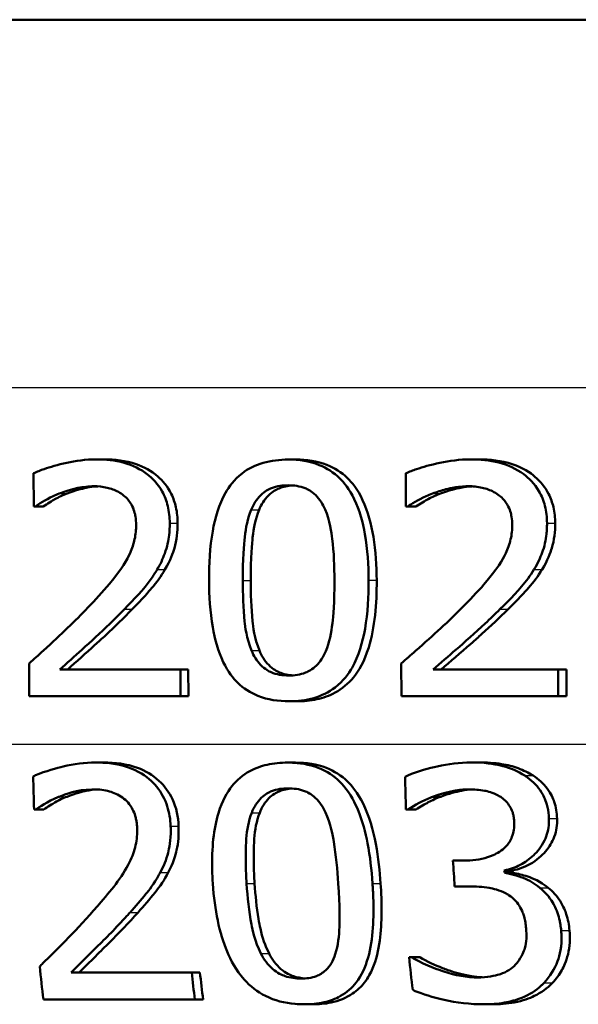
# Model space of a CAD drawing. Header units: millimetres. Extents: x 100 to 2000, y 93 to 2870.
# Tile 14 of 31: x 647 to 653, y 1532 to 1543. Entities that reach past the tile are written whole.
import ezdxf

# ---------------------------------------------------------------- set-up
doc = ezdxf.new("R2010")
doc.units = ezdxf.units.MM
doc.header["$LTSCALE"] = 10
doc.layers.add('Visible Edges(ISO)', color=7, linetype='Continuous', lineweight=50)
doc.layers.add('Visible Tangent Edges(ISO)', color=7, linetype='Continuous', lineweight=25)

msp = doc.modelspace()

# ---------------------------------------------------------------- linework, layer by layer
at = {"layer": 'Visible Edges(ISO)'}
for p, q in [((709.232, 1543.044), (620.589, 1543.044)), ((647.937, 1538.308), (648.022, 1538.308)), ((650.005, 1538.306), (650.091, 1538.306)), ((651.97, 1538.308), (652.057, 1538.308)), ((647.264, 1538.158), (647.265, 1537.802)), ((651.272, 1538.158), (651.273, 1537.802)), ((647.285, 1537.802), (647.265, 1537.802)), ((647.285, 1537.802), (647.368, 1537.802)), ((651.293, 1537.802), (651.273, 1537.802)), ((651.293, 1537.802), (651.38, 1537.802)), ((647.216, 1536.11), (647.218, 1535.756)), ((651.222, 1536.11), (651.224, 1535.756)), ((647.546, 1536.045), (648.845, 1536.045)), ((648.846, 1535.756), (648.845, 1536.045)), ((648.845, 1536.045), (648.93, 1536.045)), ((648.93, 1536.045), (648.931, 1535.756)), ((651.565, 1536.045), (652.912, 1536.045)), ((652.913, 1535.756), (652.912, 1536.045)), ((652.912, 1536.045), (653, 1536.045)), ((653, 1536.045), (653.001, 1535.756)), ((648.846, 1535.756), (647.218, 1535.756)), ((648.846, 1535.756), (648.931, 1535.756)), ((650.015, 1535.703), (650.1, 1535.703)), ((652.913, 1535.756), (651.224, 1535.756)), ((652.913, 1535.756), (653.001, 1535.756)), ((647.932, 1535.044), (648.016, 1535.044)), ((649.999, 1535.042), (650.085, 1535.042)), ((651.973, 1535.044), (652.06, 1535.044)), ((651.56, 1534.675), (651.647, 1534.675)), ((647.288, 1534.538), (647.269, 1534.538)), ((647.288, 1534.538), (647.373, 1534.538)), ((651.295, 1534.536), (651.273, 1534.536)), ((651.295, 1534.536), (651.382, 1534.536)), ((651.779, 1533.987), (651.901, 1533.987)), ((652.332, 1533.881), (652.42, 1533.881)), ((652.333, 1533.857), (652.422, 1533.857)), ((651.952, 1533.709), (651.797, 1533.709)), ((651.306, 1532.947), (651.333, 1532.947)), ((651.333, 1532.947), (651.422, 1532.947)), ((647.667, 1532.781), (648.967, 1532.781)), ((648.967, 1532.781), (649.055, 1532.781)), ((649, 1532.491), (647.37, 1532.491)), ((649, 1532.491), (649.089, 1532.491)), ((650.176, 1532.439), (650.266, 1532.439)), ((652.111, 1532.439), (652.202, 1532.439))]:
    msp.add_line(p, q, dxfattribs=at)
for points, knots in [([(647.937, 1538.308), (647.713, 1538.308), (647.502, 1538.246), (647.341, 1538.191), (647.301, 1538.176), (647.264, 1538.158)], [-0.05127185, -0.05127185, -0.05127185, -0.05127185, -0.01224463, -0.01224463, 0, 0, 0, 0]), ([(648.73, 1537.622), (648.729, 1537.683), (648.723, 1537.745), (648.695, 1537.86), (648.676, 1537.913), (648.602, 1538.046), (648.542, 1538.105), (648.415, 1538.205), (648.33, 1538.245), (648.141, 1538.298), (648.038, 1538.308), (647.937, 1538.308)], [-0.1034251, -0.1034251, -0.1034251, -0.1034251, -0.090608, -0.090608, -0.0787607, -0.0787607, -0.0589395, -0.0589395, -0.0304035, -0.0304035, 0, 0, 0, 0]), ([(648.022, 1538.308), (648.138, 1538.308), (648.257, 1538.295), (648.453, 1538.228), (648.533, 1538.184), (648.653, 1538.079), (648.707, 1538.018), (648.769, 1537.89), (648.785, 1537.842), (648.809, 1537.736), (648.814, 1537.679), (648.814, 1537.622)], [0, 0, 0, 0, 0.0349888, 0.0349888, 0.0624136, 0.0624136, 0.0830924, 0.0830924, 0.0947598, 0.0947598, 0.107839, 0.107839, 0.107839, 0.107839]), ([(650.005, 1538.306), (649.914, 1538.306), (649.823, 1538.296), (649.653, 1538.247), (649.577, 1538.21), (649.422, 1538.09), (649.367, 1538.013), (649.259, 1537.824), (649.217, 1537.676), (649.162, 1537.363), (649.152, 1537.178), (649.153, 1537.004)], [-0.1533658, -0.1533658, -0.1533658, -0.1533658, -0.1349126, -0.1349126, -0.117459, -0.117459, -0.0952159, -0.0952159, -0.0523708, -0.0523708, 0, 0, 0, 0]), ([(650.871, 1537.006), (650.871, 1537.169), (650.86, 1537.34), (650.809, 1537.63), (650.773, 1537.761), (650.663, 1537.99), (650.605, 1538.059), (650.496, 1538.167), (650.422, 1538.214), (650.234, 1538.29), (650.119, 1538.306), (650.005, 1538.306)], [-0.1267582, -0.1267582, -0.1267582, -0.1267582, -0.1008969, -0.1008969, -0.0803252, -0.0803252, -0.0609455, -0.0609455, -0.0342693, -0.0342693, 0, 0, 0, 0]), ([(650.091, 1538.306), (650.203, 1538.306), (650.317, 1538.29), (650.504, 1538.217), (650.578, 1538.17), (650.69, 1538.061), (650.751, 1537.988), (650.865, 1537.747), (650.901, 1537.609), (650.948, 1537.321), (650.957, 1537.16), (650.958, 1537.006)], [0, 0, 0, 0, 0.0338468, 0.0338468, 0.0604584, 0.0604584, 0.0806621, 0.0806621, 0.1018296, 0.1018296, 0.1258601, 0.1258601, 0.1258601, 0.1258601]), ([(651.97, 1538.308), (651.735, 1538.308), (651.515, 1538.245), (651.349, 1538.19), (651.309, 1538.175), (651.272, 1538.158)], [-0.05247142, -0.05247142, -0.05247142, -0.05247142, -0.0121494, -0.0121494, 0, 0, 0, 0]), ([(652.792, 1537.622), (652.791, 1537.684), (652.785, 1537.746), (652.755, 1537.863), (652.734, 1537.916), (652.656, 1538.049), (652.595, 1538.107), (652.461, 1538.208), (652.37, 1538.248), (652.175, 1538.299), (652.071, 1538.308), (651.97, 1538.308)], [-0.1058257, -0.1058257, -0.1058257, -0.1058257, -0.092733, -0.092733, -0.0805766, -0.0805766, -0.0605252, -0.0605252, -0.0304683, -0.0304683, 0, 0, 0, 0]), ([(652.057, 1538.308), (652.178, 1538.308), (652.301, 1538.295), (652.535, 1538.218), (652.613, 1538.163), (652.722, 1538.07), (652.772, 1538.009), (652.832, 1537.892), (652.849, 1537.843), (652.874, 1537.737), (652.879, 1537.679), (652.88, 1537.622)], [0, 0, 0, 0, 0.0361779, 0.0361779, 0.0738718, 0.0738718, 0.121377, 0.121377, 0.1518091, 0.1518091, 0.1860228, 0.1860228, 0.1860228, 0.1860228]), ([(647.539, 1537.94), (647.602, 1537.964), (647.709, 1538.001), (647.856, 1538.017), (647.884, 1538.019), (647.913, 1538.019)], [-0.04450841, -0.04450841, -0.04450841, -0.04450841, -0.00856936, -0.00856936, 0, 0, 0, 0]), ([(647.954, 1538.017), (647.912, 1538.015), (647.871, 1538.01), (647.783, 1537.992), (647.708, 1537.973), (647.624, 1537.94)], [0.00432656, 0.00432656, 0.00432656, 0.00432656, 0.01687759, 0.01687759, 0.03143025, 0.03143025, 0.03143025, 0.03143025]), ([(647.913, 1538.019), (647.96, 1538.019), (648.008, 1538.014), (648.097, 1537.994), (648.138, 1537.979), (648.198, 1537.946), (648.218, 1537.933), (648.236, 1537.917)], [-0.03486646, -0.03486646, -0.03486646, -0.03486646, -0.02038596, -0.02038596, -0.00727084, -0.00727084, 0, 0, 0, 0]), ([(649.607, 1537.765), (649.632, 1537.824), (649.665, 1537.879), (649.753, 1537.965), (649.795, 1537.986), (649.883, 1538.021), (649.945, 1538.029), (650.006, 1538.029)], [-0.03913852, -0.03913852, -0.03913852, -0.03913852, -0.02834966, -0.02834966, -0.01824503, -0.01824503, 0, 0, 0, 0]), ([(650.049, 1538.027), (650, 1538.024), (649.952, 1538.015), (649.877, 1537.984), (649.835, 1537.962), (649.749, 1537.875), (649.716, 1537.822), (649.692, 1537.765)], [0.00428446, 0.00428446, 0.00428446, 0.00428446, 0.01885432, 0.01885432, 0.0284816, 0.0284816, 0.03826227, 0.03826227, 0.03826227, 0.03826227]), ([(650.006, 1538.029), (650.067, 1538.029), (650.13, 1538.021), (650.213, 1537.987), (650.256, 1537.966), (650.345, 1537.878), (650.378, 1537.826), (650.402, 1537.769)], [-0.07859924, -0.07859924, -0.07859924, -0.07859924, -0.03741751, -0.03741751, -0.01842302, -0.01842302, 0, 0, 0, 0]), ([(651.557, 1537.94), (651.605, 1537.958), (651.654, 1537.973), (651.769, 1538.003), (651.818, 1538.01), (651.887, 1538.017), (651.916, 1538.019), (651.944, 1538.019)], [-0.03049199, -0.03049199, -0.03049199, -0.03049199, -0.02097219, -0.02097219, -0.00856402, -0.00856402, 0, 0, 0, 0]), ([(651.987, 1538.017), (651.946, 1538.015), (651.905, 1538.01), (651.814, 1537.993), (651.733, 1537.973), (651.644, 1537.94)], [0.00446138, 0.00446138, 0.00446138, 0.00446138, 0.01680627, 0.01680627, 0.03238192, 0.03238192, 0.03238192, 0.03238192]), ([(651.944, 1538.019), (651.994, 1538.019), (652.044, 1538.014), (652.137, 1537.993), (652.18, 1537.978), (652.241, 1537.945), (652.261, 1537.932), (652.28, 1537.917)], [-0.03591287, -0.03591287, -0.03591287, -0.03591287, -0.02081583, -0.02081583, -0.00719289, -0.00719289, 0, 0, 0, 0]), ([(647.285, 1537.802), (647.314, 1537.821), (647.391, 1537.873), (647.495, 1537.922), (647.517, 1537.931), (647.539, 1537.94)], [-0.03463218, -0.03463218, -0.03463218, -0.03463218, -0.00722311, -0.00722311, 0, 0, 0, 0]), ([(647.624, 1537.94), (647.578, 1537.922), (647.535, 1537.902), (647.466, 1537.863), (647.41, 1537.83), (647.368, 1537.802)], [0, 0, 0, 0, 0.01452589, 0.01452589, 0.02376151, 0.02376151, 0.02376151, 0.02376151]), ([(648.236, 1537.917), (648.269, 1537.891), (648.296, 1537.859), (648.344, 1537.772), (648.356, 1537.724), (648.366, 1537.663), (648.368, 1537.633), (648.368, 1537.603)], [-0.02578896, -0.02578896, -0.02578896, -0.02578896, -0.01862836, -0.01862836, -0.00896227, -0.00896227, 0, 0, 0, 0]), ([(651.293, 1537.802), (651.324, 1537.822), (651.404, 1537.873), (651.513, 1537.922), (651.535, 1537.931), (651.557, 1537.94)], [-0.03560935, -0.03560935, -0.03560935, -0.03560935, -0.00718593, -0.00718593, 0, 0, 0, 0]), ([(651.644, 1537.94), (651.599, 1537.923), (651.555, 1537.903), (651.48, 1537.863), (651.422, 1537.829), (651.38, 1537.802)], [0, 0, 0, 0, 0.01442126, 0.01442126, 0.02563672, 0.02563672, 0.02563672, 0.02563672]), ([(652.28, 1537.917), (652.314, 1537.891), (652.342, 1537.858), (652.393, 1537.771), (652.404, 1537.723), (652.415, 1537.661), (652.417, 1537.632), (652.417, 1537.603)], [-0.02638412, -0.02638412, -0.02638412, -0.02638412, -0.01877665, -0.01877665, -0.00867799, -0.00867799, 0, 0, 0, 0]), ([(649.516, 1537.004), (649.516, 1537.235), (649.528, 1537.387), (649.548, 1537.569), (649.569, 1537.675), (649.607, 1537.765)], [-0.05522621, -0.05522621, -0.05522621, -0.05522621, -0.02955044, -0.02955044, 0, 0, 0, 0]), ([(649.692, 1537.765), (649.654, 1537.673), (649.633, 1537.566), (649.616, 1537.407), (649.601, 1537.255), (649.602, 1537.004)], [0, 0, 0, 0, 0.0299635, 0.0299635, 0.0482809, 0.0482809, 0.0482809, 0.0482809]), ([(650.402, 1537.769), (650.453, 1537.65), (650.472, 1537.518), (650.497, 1537.308), (650.503, 1537.151), (650.503, 1537.006)], [-0.06334667, -0.06334667, -0.06334667, -0.06334667, -0.04349981, -0.04349981, 0, 0, 0, 0]), ([(648.368, 1537.603), (648.369, 1537.552), (648.363, 1537.5), (648.341, 1537.398), (648.325, 1537.348), (648.271, 1537.228), (648.216, 1537.131), (648.009, 1536.882), (647.927, 1536.794), (647.849, 1536.712)], [-0.1814378, -0.1814378, -0.1814378, -0.1814378, -0.1397601, -0.1397601, -0.0972027, -0.0972027, -0.0339781, -0.0339781, 0, 0, 0, 0]), ([(648.594, 1537.121), (648.627, 1537.176), (648.655, 1537.235), (648.702, 1537.369), (648.716, 1537.433), (648.728, 1537.536), (648.73, 1537.579), (648.73, 1537.622)], [-0.04632189, -0.04632189, -0.04632189, -0.04632189, -0.03109662, -0.03109662, -0.01278678, -0.01278678, 0, 0, 0, 0]), ([(648.814, 1537.622), (648.815, 1537.53), (648.805, 1537.439), (648.766, 1537.305), (648.738, 1537.219), (648.678, 1537.121)], [0, 0, 0, 0, 0.02741739, 0.02741739, 0.04163609, 0.04163609, 0.04163609, 0.04163609]), ([(652.417, 1537.603), (652.417, 1537.551), (652.412, 1537.499), (652.388, 1537.396), (652.371, 1537.346), (652.315, 1537.226), (652.257, 1537.128), (652.039, 1536.877), (651.957, 1536.791), (651.878, 1536.712)], [-0.1883161, -0.1883161, -0.1883161, -0.1883161, -0.1444186, -0.1444186, -0.0994443, -0.0994443, -0.0335419, -0.0335419, 0, 0, 0, 0]), ([(652.651, 1537.121), (652.672, 1537.154), (652.69, 1537.189), (652.728, 1537.269), (652.753, 1537.332), (652.777, 1537.438), (652.782, 1537.471), (652.788, 1537.522), (652.789, 1537.54), (652.791, 1537.579), (652.792, 1537.6), (652.792, 1537.622)], [-0.06223592, -0.06223592, -0.06223592, -0.06223592, -0.04438898, -0.04438898, -0.02181994, -0.02181994, -0.01168873, -0.01168873, -0.00637489, -0.00637489, 0, 0, 0, 0]), ([(652.88, 1537.622), (652.88, 1537.53), (652.869, 1537.439), (652.829, 1537.306), (652.8, 1537.219), (652.738, 1537.121)], [0, 0, 0, 0, 0.02741822, 0.02741822, 0.04172249, 0.04172249, 0.04172249, 0.04172249]), ([(648.241, 1536.694), (648.344, 1536.797), (648.446, 1536.904), (648.553, 1537.055), (648.574, 1537.088), (648.594, 1537.121)], [-0.05558994, -0.05558994, -0.05558994, -0.05558994, -0.01165738, -0.01165738, 0, 0, 0, 0]), ([(648.678, 1537.121), (648.637, 1537.05), (648.588, 1536.983), (648.508, 1536.889), (648.433, 1536.802), (648.325, 1536.694)], [0, 0, 0, 0, 0.02468598, 0.02468598, 0.03712968, 0.03712968, 0.03712968, 0.03712968]), ([(652.285, 1536.694), (652.392, 1536.798), (652.499, 1536.906), (652.61, 1537.057), (652.631, 1537.089), (652.651, 1537.121)], [-0.05637346, -0.05637346, -0.05637346, -0.05637346, -0.01136091, -0.01136091, 0, 0, 0, 0]), ([(652.738, 1537.121), (652.696, 1537.052), (652.647, 1536.986), (652.555, 1536.881), (652.477, 1536.795), (652.372, 1536.694)], [0, 0, 0, 0, 0.02438599, 0.02438599, 0.04194053, 0.04194053, 0.04194053, 0.04194053]), ([(649.153, 1537.004), (649.153, 1536.838), (649.164, 1536.665), (649.215, 1536.374), (649.25, 1536.242), (649.357, 1536.019), (649.413, 1535.95), (649.524, 1535.841), (649.597, 1535.794), (649.785, 1535.719), (649.9, 1535.703), (650.015, 1535.703)], [-0.1331004, -0.1331004, -0.1331004, -0.1331004, -0.1040849, -0.1040849, -0.0812126, -0.0812126, -0.0607627, -0.0607627, -0.0343628, -0.0343628, 0, 0, 0, 0]), ([(649.61, 1536.25), (649.556, 1536.382), (649.541, 1536.508), (649.521, 1536.703), (649.517, 1536.864), (649.516, 1537.004)], [-0.05841362, -0.05841362, -0.05841362, -0.05841362, -0.0417702, -0.0417702, 0, 0, 0, 0]), ([(649.602, 1537.004), (649.602, 1536.865), (649.607, 1536.704), (649.626, 1536.509), (649.641, 1536.382), (649.696, 1536.25)], [0, 0, 0, 0, 0.04165658, 0.04165658, 0.0586475, 0.0586475, 0.0586475, 0.0586475]), ([(650.015, 1535.703), (650.104, 1535.703), (650.195, 1535.713), (650.364, 1535.762), (650.441, 1535.799), (650.599, 1535.921), (650.656, 1536.001), (650.765, 1536.191), (650.807, 1536.34), (650.862, 1536.652), (650.872, 1536.834), (650.871, 1537.006)], [-0.1516956, -0.1516956, -0.1516956, -0.1516956, -0.1340973, -0.1340973, -0.1170688, -0.1170688, -0.0950918, -0.0950918, -0.0515646, -0.0515646, 0, 0, 0, 0]), ([(650.958, 1537.006), (650.959, 1536.753), (650.937, 1536.498), (650.825, 1536.131), (650.765, 1536.03), (650.652, 1535.892), (650.586, 1535.838), (650.448, 1535.762), (650.382, 1535.739), (650.244, 1535.709), (650.172, 1535.703), (650.1, 1535.703)], [0, 0, 0, 0, 0.0758009, 0.0758009, 0.1296938, 0.1296938, 0.180986, 0.180986, 0.2224424, 0.2224424, 0.2645895, 0.2645895, 0.2645895, 0.2645895]), ([(650.503, 1537.006), (650.504, 1536.763), (650.49, 1536.619), (650.47, 1536.444), (650.449, 1536.336), (650.41, 1536.244)], [-0.05300859, -0.05300859, -0.05300859, -0.05300859, -0.02996858, -0.02996858, 0, 0, 0, 0]), ([(647.849, 1536.712), (647.708, 1536.564), (647.566, 1536.429), (647.319, 1536.203), (647.268, 1536.156), (647.216, 1536.11)], [-0.1007379, -0.1007379, -0.1007379, -0.1007379, -0.020752, -0.020752, 0, 0, 0, 0]), ([(647.546, 1536.045), (647.621, 1536.112), (647.707, 1536.189), (647.88, 1536.345), (647.983, 1536.439), (648.137, 1536.588), (648.189, 1536.64), (648.241, 1536.694)], [-0.09766217, -0.09766217, -0.09766217, -0.09766217, -0.06425068, -0.06425068, -0.02225568, -0.02225568, 0, 0, 0, 0]), ([(648.325, 1536.694), (648.234, 1536.599), (648.138, 1536.506), (648, 1536.377), (647.962, 1536.343), (647.829, 1536.223), (647.722, 1536.126), (647.631, 1536.045)], [0, 0, 0, 0, 0.03970929, 0.03970929, 0.05666606, 0.05666606, 0.09974612, 0.09974612, 0.09974612, 0.09974612]), ([(651.878, 1536.712), (651.73, 1536.562), (651.579, 1536.423), (651.325, 1536.2), (651.274, 1536.155), (651.222, 1536.11)], [-0.1015489, -0.1015489, -0.1015489, -0.1015489, -0.0204715, -0.0204715, 0, 0, 0, 0]), ([(651.565, 1536.045), (651.643, 1536.113), (651.733, 1536.19), (651.901, 1536.337), (652.019, 1536.44), (652.18, 1536.591), (652.233, 1536.642), (652.285, 1536.694)], [-0.1077634, -0.1077634, -0.1077634, -0.1077634, -0.0665303, -0.0665303, -0.0218517, -0.0218517, 0, 0, 0, 0]), ([(652.372, 1536.694), (652.281, 1536.603), (652.187, 1536.514), (652.048, 1536.39), (652.027, 1536.371), (651.863, 1536.228), (651.749, 1536.129), (651.651, 1536.045)], [0, 0, 0, 0, 0.03853397, 0.03853397, 0.05584149, 0.05584149, 0.08611001, 0.08611001, 0.08611001, 0.08611001]), ([(650.014, 1535.98), (649.979, 1535.98), (649.945, 1535.983), (649.881, 1535.995), (649.851, 1536.003), (649.8, 1536.025), (649.755, 1536.047), (649.665, 1536.139), (649.634, 1536.192), (649.61, 1536.25)], [-0.09092084, -0.09092084, -0.09092084, -0.09092084, -0.06332503, -0.06332503, -0.03867846, -0.03867846, -0.0186283, -0.0186283, 0, 0, 0, 0]), ([(649.696, 1536.25), (649.719, 1536.192), (649.751, 1536.138), (649.842, 1536.046), (649.887, 1536.024), (649.956, 1535.995), (650.006, 1535.985), (650.056, 1535.982)], [0, 0, 0, 0, 0.01872804, 0.01872804, 0.03876138, 0.03876138, 0.07834967, 0.07834967, 0.07834967, 0.07834967]), ([(650.41, 1536.244), (650.397, 1536.213), (650.382, 1536.184), (650.348, 1536.131), (650.329, 1536.107), (650.266, 1536.046), (650.224, 1536.024), (650.135, 1535.989), (650.074, 1535.98), (650.014, 1535.98)], [-0.03977992, -0.03977992, -0.03977992, -0.03977992, -0.0339202, -0.0339202, -0.02854649, -0.02854649, -0.01817675, -0.01817675, 0, 0, 0, 0]), ([(647.932, 1535.044), (647.815, 1535.044), (647.698, 1535.027), (647.523, 1534.985), (647.39, 1534.951), (647.277, 1534.902), (647.269, 1534.898), (647.26, 1534.894)], [-0.1012861, -0.1012861, -0.1012861, -0.1012861, -0.0370418, -0.0370418, -0.0027812, -0.0027812, 0, 0, 0, 0]), ([(648.739, 1534.357), (648.739, 1534.367), (648.739, 1534.376), (648.733, 1534.458), (648.719, 1534.529), (648.666, 1534.675), (648.625, 1534.744), (648.522, 1534.857), (648.454, 1534.915), (648.249, 1535.011), (648.132, 1535.035), (647.987, 1535.043), (647.959, 1535.044), (647.932, 1535.044)], [-0.1518637, -0.1518637, -0.1518637, -0.1518637, -0.1475148, -0.1475148, -0.1140475, -0.1140475, -0.076067, -0.076067, -0.0437171, -0.0437171, -0.0082261, -0.0082261, 0, 0, 0, 0]), ([(648.016, 1535.044), (648.139, 1535.044), (648.265, 1535.029), (648.468, 1534.954), (648.546, 1534.908), (648.675, 1534.789), (648.724, 1534.724), (648.801, 1534.557), (648.821, 1534.458), (648.825, 1534.357)], [0, 0, 0, 0, 0.03708, 0.03708, 0.0647443, 0.0647443, 0.089631, 0.089631, 0.1198113, 0.1198113, 0.1198113, 0.1198113]), ([(649.999, 1535.042), (649.925, 1535.042), (649.85, 1535.035), (649.713, 1535.004), (649.65, 1534.982), (649.517, 1534.909), (649.453, 1534.855), (649.348, 1534.724), (649.294, 1534.633), (649.203, 1534.329), (649.181, 1534.124), (649.188, 1533.839), (649.19, 1533.789), (649.193, 1533.739)], [-0.3004129, -0.3004129, -0.3004129, -0.3004129, -0.2489104, -0.2489104, -0.2025513, -0.2025513, -0.1433017, -0.1433017, -0.0861745, -0.0861745, -0.0151673, -0.0151673, 0, 0, 0, 0]), ([(650.913, 1533.741), (650.903, 1533.885), (650.887, 1534.033), (650.837, 1534.291), (650.806, 1534.41), (650.725, 1534.608), (650.676, 1534.704), (650.546, 1534.858), (650.478, 1534.913), (650.305, 1535.003), (650.204, 1535.028), (650.067, 1535.041), (650.033, 1535.042), (649.999, 1535.042)], [-0.1948832, -0.1948832, -0.1948832, -0.1948832, -0.143733, -0.143733, -0.1017855, -0.1017855, -0.068282, -0.068282, -0.0414439, -0.0414439, -0.0100897, -0.0100897, 0, 0, 0, 0]), ([(650.085, 1535.042), (650.199, 1535.042), (650.312, 1535.026), (650.502, 1534.951), (650.577, 1534.903), (650.692, 1534.792), (650.753, 1534.719), (650.942, 1534.335), (650.983, 1533.995), (651, 1533.741)], [0, 0, 0, 0, 0.0340202, 0.0340202, 0.0612848, 0.0612848, 0.0817302, 0.0817302, 0.1274853, 0.1274853, 0.1274853, 0.1274853]), ([(651.973, 1535.044), (651.851, 1535.044), (651.729, 1535.028), (651.527, 1534.984), (651.399, 1534.951), (651.283, 1534.9), (651.273, 1534.895), (651.264, 1534.89)], [-0.08801735, -0.08801735, -0.08801735, -0.08801735, -0.03791609, -0.03791609, -0.00326889, -0.00326889, 0, 0, 0, 0]), ([(652.553, 1534.902), (652.48, 1534.949), (652.4, 1534.983), (652.255, 1535.021), (652.16, 1535.04), (652.003, 1535.044), (651.988, 1535.044), (651.973, 1535.044)], [-0.106868, -0.106868, -0.106868, -0.106868, -0.0472693, -0.0472693, -0.0044777, -0.0044777, 0, 0, 0, 0]), ([(652.06, 1535.044), (652.141, 1535.044), (652.224, 1535.039), (652.365, 1535.017), (652.424, 1535.002), (652.538, 1534.96), (652.591, 1534.934), (652.641, 1534.902)], [0, 0, 0, 0, 0.02416393, 0.02416393, 0.04293737, 0.04293737, 0.06105215, 0.06105215, 0.06105215, 0.06105215]), ([(652.812, 1534.44), (652.811, 1534.451), (652.811, 1534.462), (652.807, 1534.513), (652.8, 1534.553), (652.773, 1534.649), (652.751, 1534.692), (652.694, 1534.785), (652.643, 1534.838), (652.573, 1534.889), (652.563, 1534.896), (652.553, 1534.902)], [-0.04569538, -0.04569538, -0.04569538, -0.04569538, -0.04375634, -0.04375634, -0.03657083, -0.03657083, -0.0259822, -0.0259822, -0.0035504, -0.0035504, 0, 0, 0, 0]), ([(652.641, 1534.902), (652.7, 1534.864), (652.752, 1534.818), (652.835, 1534.707), (652.857, 1534.655), (652.888, 1534.562), (652.898, 1534.501), (652.9, 1534.44)], [0, 0, 0, 0, 0.0210101, 0.0210101, 0.04182846, 0.04182846, 0.07585134, 0.07585134, 0.07585134, 0.07585134]), ([(647.54, 1534.675), (647.603, 1534.701), (647.735, 1534.75), (647.897, 1534.754), (647.904, 1534.754), (647.911, 1534.754)], [-0.04889074, -0.04889074, -0.04889074, -0.04889074, -0.00214249, -0.00214249, 0, 0, 0, 0]), ([(647.953, 1534.753), (647.911, 1534.751), (647.87, 1534.746), (647.794, 1534.73), (647.715, 1534.712), (647.624, 1534.675)], [0.00433153, 0.00433153, 0.00433153, 0.00433153, 0.01683465, 0.01683465, 0.02783933, 0.02783933, 0.02783933, 0.02783933]), ([(647.911, 1534.754), (647.969, 1534.754), (648.027, 1534.748), (648.124, 1534.72), (648.174, 1534.7), (648.227, 1534.661), (648.232, 1534.657), (648.237, 1534.653)], [-0.04411118, -0.04411118, -0.04411118, -0.04411118, -0.0199958, -0.0199958, -0.00185118, -0.00185118, 0, 0, 0, 0]), ([(649.612, 1534.501), (649.624, 1534.533), (649.639, 1534.563), (649.674, 1534.617), (649.693, 1534.641), (649.756, 1534.702), (649.796, 1534.723), (649.883, 1534.757), (649.944, 1534.765), (650.004, 1534.765)], [-0.03954601, -0.03954601, -0.03954601, -0.03954601, -0.03353125, -0.03353125, -0.02804277, -0.02804277, -0.01799662, -0.01799662, 0, 0, 0, 0]), ([(650.047, 1534.763), (649.999, 1534.76), (649.951, 1534.751), (649.878, 1534.72), (649.837, 1534.699), (649.775, 1534.637), (649.757, 1534.614), (649.724, 1534.561), (649.71, 1534.532), (649.698, 1534.501)], [0.00428584, 0.00428584, 0.00428584, 0.00428584, 0.01868056, 0.01868056, 0.02813225, 0.02813225, 0.03292523, 0.03292523, 0.03827827, 0.03827827, 0.03827827, 0.03827827]), ([(650.004, 1534.765), (650.063, 1534.765), (650.124, 1534.757), (650.209, 1534.725), (650.253, 1534.704), (650.345, 1534.617), (650.38, 1534.563), (650.407, 1534.505)], [-0.07374399, -0.07374399, -0.07374399, -0.07374399, -0.03812882, -0.03812882, -0.01911236, -0.01911236, 0, 0, 0, 0]), ([(651.56, 1534.675), (651.758, 1534.748), (651.897, 1534.753), (651.933, 1534.754), (651.941, 1534.754), (651.949, 1534.754)], [-0.01093385, -0.01093385, -0.01093385, -0.01093385, -0.00242905, -0.00242905, 0, 0, 0, 0]), ([(651.995, 1534.753), (651.953, 1534.751), (651.911, 1534.746), (651.815, 1534.728), (651.735, 1534.708), (651.647, 1534.675)], [0.00422297, 0.00422297, 0.00422297, 0.00422297, 0.01683468, 0.01683468, 0.0335202, 0.0335202, 0.0335202, 0.0335202]), ([(651.949, 1534.754), (652.006, 1534.754), (652.063, 1534.75), (652.152, 1534.733), (652.207, 1534.721), (652.273, 1534.684), (652.279, 1534.681), (652.285, 1534.677)], [-0.05775637, -0.05775637, -0.05775637, -0.05775637, -0.02265302, -0.02265302, -0.00201425, -0.00201425, 0, 0, 0, 0]), ([(647.288, 1534.538), (647.321, 1534.56), (647.416, 1534.625), (647.529, 1534.671), (647.534, 1534.673), (647.54, 1534.675)], [-0.03673159, -0.03673159, -0.03673159, -0.03673159, -0.00179141, -0.00179141, 0, 0, 0, 0]), ([(647.624, 1534.675), (647.579, 1534.658), (647.535, 1534.637), (647.469, 1534.599), (647.414, 1534.566), (647.373, 1534.538)], [0, 0, 0, 0, 0.01456406, 0.01456406, 0.02321608, 0.02321608, 0.02321608, 0.02321608]), ([(648.237, 1534.653), (648.259, 1534.636), (648.278, 1534.617), (648.315, 1534.568), (648.329, 1534.542), (648.349, 1534.499), (648.358, 1534.474), (648.367, 1534.434), (648.37, 1534.42), (648.374, 1534.397), (648.375, 1534.387), (648.377, 1534.365), (648.378, 1534.352), (648.379, 1534.339)], [-0.03005467, -0.03005467, -0.03005467, -0.03005467, -0.02517272, -0.02517272, -0.01902846, -0.01902846, -0.01111109, -0.01111109, -0.00671709, -0.00671709, -0.00394937, -0.00394937, 0, 0, 0, 0]), ([(651.295, 1534.536), (651.372, 1534.586), (651.453, 1534.632), (651.546, 1534.67), (651.553, 1534.673), (651.56, 1534.675)], [-0.02998523, -0.02998523, -0.02998523, -0.02998523, -0.0022392, -0.0022392, 0, 0, 0, 0]), ([(651.647, 1534.675), (651.602, 1534.658), (651.556, 1534.637), (651.479, 1534.596), (651.426, 1534.565), (651.382, 1534.536)], [0, 0, 0, 0, 0.01455149, 0.01455149, 0.02625758, 0.02625758, 0.02625758, 0.02625758]), ([(652.285, 1534.677), (652.29, 1534.674), (652.296, 1534.67), (652.338, 1534.641), (652.367, 1534.609), (652.399, 1534.559), (652.412, 1534.537), (652.426, 1534.491), (652.429, 1534.478), (652.433, 1534.457), (652.435, 1534.448), (652.437, 1534.429), (652.438, 1534.417), (652.438, 1534.406)], [-0.06018099, -0.06018099, -0.06018099, -0.06018099, -0.05514115, -0.05514115, -0.02046915, -0.02046915, -0.01001795, -0.01001795, -0.00595336, -0.00595336, -0.00341176, -0.00341176, 0, 0, 0, 0]), ([(649.557, 1533.739), (649.542, 1533.972), (649.548, 1534.137), (649.561, 1534.314), (649.578, 1534.414), (649.612, 1534.501)], [-0.05370416, -0.05370416, -0.05370416, -0.05370416, -0.02819331, -0.02819331, 0, 0, 0, 0]), ([(649.698, 1534.501), (649.663, 1534.414), (649.647, 1534.314), (649.634, 1534.137), (649.628, 1533.973), (649.644, 1533.739)], [0, 0, 0, 0, 0.02827254, 0.02827254, 0.0534034, 0.0534034, 0.0534034, 0.0534034]), ([(650.407, 1534.505), (650.462, 1534.386), (650.486, 1534.253), (650.52, 1534.044), (650.534, 1533.888), (650.544, 1533.741)], [-0.0649151, -0.0649151, -0.0649151, -0.0649151, -0.04468812, -0.04468812, 0, 0, 0, 0]), ([(652.438, 1534.406), (652.44, 1534.377), (652.438, 1534.348), (652.43, 1534.293), (652.424, 1534.268), (652.399, 1534.203), (652.377, 1534.168), (652.305, 1534.093), (652.253, 1534.064), (652.134, 1534.01), (652.046, 1533.993), (651.94, 1533.987), (651.92, 1533.987), (651.901, 1533.987)], [-0.06577483, -0.06577483, -0.06577483, -0.06577483, -0.05967178, -0.05967178, -0.05405981, -0.05405981, -0.04509053, -0.04509053, -0.03203508, -0.03203508, -0.0058002, -0.0058002, 0, 0, 0, 0]), ([(652.332, 1533.881), (652.392, 1533.893), (652.449, 1533.912), (652.557, 1533.968), (652.605, 1534.004), (652.684, 1534.08), (652.73, 1534.132), (652.793, 1534.262), (652.808, 1534.325), (652.812, 1534.407), (652.813, 1534.424), (652.812, 1534.44)], [-0.106255, -0.106255, -0.106255, -0.106255, -0.077266, -0.077266, -0.0485344, -0.0485344, -0.0248042, -0.0248042, -0.0050653, -0.0050653, 0, 0, 0, 0]), ([(652.9, 1534.44), (652.903, 1534.373), (652.894, 1534.307), (652.848, 1534.185), (652.816, 1534.133), (652.735, 1534.04), (652.68, 1533.989), (652.549, 1533.916), (652.486, 1533.894), (652.42, 1533.881)], [0, 0, 0, 0, 0.02040585, 0.02040585, 0.03915844, 0.03915844, 0.05731294, 0.05731294, 0.07202923, 0.07202923, 0.07202923, 0.07202923]), ([(648.379, 1534.339), (648.381, 1534.276), (648.376, 1534.214), (648.349, 1534.089), (648.327, 1534.029), (648.215, 1533.803), (648.091, 1533.658), (647.949, 1533.493), (647.93, 1533.47), (647.91, 1533.448)], [-0.1047511, -0.1047511, -0.1047511, -0.1047511, -0.0857376, -0.0857376, -0.0661912, -0.0661912, -0.009226, -0.009226, 0, 0, 0, 0]), ([(648.627, 1533.857), (648.665, 1533.925), (648.692, 1533.997), (648.724, 1534.119), (648.742, 1534.201), (648.74, 1534.335), (648.74, 1534.346), (648.739, 1534.357)], [-0.09902744, -0.09902744, -0.09902744, -0.09902744, -0.04026937, -0.04026937, -0.00337103, -0.00337103, 0, 0, 0, 0]), ([(648.825, 1534.357), (648.828, 1534.27), (648.823, 1534.182), (648.792, 1534.048), (648.768, 1533.957), (648.713, 1533.857)], [0, 0, 0, 0, 0.02630502, 0.02630502, 0.04169488, 0.04169488, 0.04169488, 0.04169488]), ([(648.303, 1533.429), (648.362, 1533.494), (648.419, 1533.56), (648.504, 1533.666), (648.561, 1533.737), (648.618, 1533.84), (648.623, 1533.849), (648.627, 1533.857)], [-0.0950797, -0.0950797, -0.0950797, -0.0950797, -0.0358608, -0.0358608, -0.00286002, -0.00286002, 0, 0, 0, 0]), ([(648.713, 1533.857), (648.673, 1533.781), (648.625, 1533.71), (648.513, 1533.569), (648.452, 1533.498), (648.389, 1533.429)], [0, 0, 0, 0, 0.02605732, 0.02605732, 0.05456306, 0.05456306, 0.05456306, 0.05456306]), ([(652.714, 1533.695), (652.66, 1533.739), (652.6, 1533.775), (652.517, 1533.807), (652.442, 1533.835), (652.348, 1533.854), (652.34, 1533.856), (652.333, 1533.857)], [-0.1264073, -0.1264073, -0.1264073, -0.1264073, -0.0288701, -0.0288701, -0.002199, -0.002199, 0, 0, 0, 0]), ([(652.422, 1533.857), (652.476, 1533.847), (652.531, 1533.832), (652.638, 1533.796), (652.715, 1533.766), (652.803, 1533.695)], [0, 0, 0, 0, 0.01665673, 0.01665673, 0.03406219, 0.03406219, 0.03406219, 0.03406219]), ([(649.193, 1533.739), (649.213, 1533.453), (649.264, 1533.205), (649.386, 1532.916), (649.443, 1532.805), (649.596, 1532.633), (649.673, 1532.573), (649.86, 1532.479), (649.968, 1532.452), (650.111, 1532.44), (650.144, 1532.439), (650.176, 1532.439)], [-0.2017762, -0.2017762, -0.2017762, -0.2017762, -0.1133202, -0.1133202, -0.0730592, -0.0730592, -0.0432728, -0.0432728, -0.0097775, -0.0097775, 0, 0, 0, 0]), ([(649.712, 1532.986), (649.644, 1533.118), (649.619, 1533.245), (649.583, 1533.439), (649.567, 1533.594), (649.557, 1533.739)], [-0.06178266, -0.06178266, -0.06178266, -0.06178266, -0.0443316, -0.0443316, 0, 0, 0, 0]), ([(649.644, 1533.739), (649.652, 1533.614), (649.665, 1533.483), (649.692, 1533.319), (649.699, 1533.283), (649.726, 1533.161), (649.756, 1533.071), (649.8, 1532.986)], [0, 0, 0, 0, 0.03832437, 0.03832437, 0.05149076, 0.05149076, 0.09437483, 0.09437483, 0.09437483, 0.09437483]), ([(650.176, 1532.439), (650.249, 1532.439), (650.321, 1532.445), (650.454, 1532.475), (650.514, 1532.497), (650.636, 1532.566), (650.692, 1532.615), (650.792, 1532.746), (650.835, 1532.833), (650.921, 1533.141), (650.928, 1533.378), (650.919, 1533.639), (650.916, 1533.69), (650.913, 1533.741)], [-0.1953859, -0.1953859, -0.1953859, -0.1953859, -0.1680121, -0.1680121, -0.1436506, -0.1436506, -0.1143461, -0.1143461, -0.0795851, -0.0795851, -0.0155722, -0.0155722, 0, 0, 0, 0]), ([(651, 1533.741), (651.014, 1533.539), (651.018, 1533.321), (650.977, 1533.023), (650.953, 1532.918), (650.895, 1532.781), (650.867, 1532.726), (650.789, 1532.626), (650.747, 1532.587), (650.629, 1532.506), (650.551, 1532.476), (650.401, 1532.444), (650.333, 1532.439), (650.266, 1532.439)], [0, 0, 0, 0, 0.0615306, 0.0615306, 0.0932935, 0.0932935, 0.1079452, 0.1079452, 0.1203577, 0.1203577, 0.1382489, 0.1382489, 0.1523113, 0.1523113, 0.1523113, 0.1523113]), ([(650.544, 1533.741), (650.561, 1533.49), (650.559, 1533.337), (650.553, 1533.178), (650.542, 1533.071), (650.512, 1532.98)], [-0.04911258, -0.04911258, -0.04911258, -0.04911258, -0.02948256, -0.02948256, 0, 0, 0, 0]), ([(651.952, 1533.709), (652.025, 1533.709), (652.098, 1533.704), (652.211, 1533.685), (652.28, 1533.671), (652.358, 1533.628), (652.365, 1533.624), (652.372, 1533.62)], [-0.06968443, -0.06968443, -0.06968443, -0.06968443, -0.02702027, -0.02702027, -0.00234931, -0.00234931, 0, 0, 0, 0]), ([(652.944, 1533.233), (652.942, 1533.255), (652.939, 1533.276), (652.934, 1533.311), (652.931, 1533.324), (652.916, 1533.396), (652.897, 1533.454), (652.851, 1533.538), (652.81, 1533.611), (652.729, 1533.683), (652.721, 1533.689), (652.714, 1533.695)], [-0.11272, -0.11272, -0.11272, -0.11272, -0.0944688, -0.0944688, -0.0833186, -0.0833186, -0.0328494, -0.0328494, -0.0028304, -0.0028304, 0, 0, 0, 0]), ([(652.803, 1533.695), (652.854, 1533.655), (652.897, 1533.606), (652.969, 1533.493), (652.988, 1533.444), (653.018, 1533.354), (653.028, 1533.293), (653.034, 1533.233)], [0, 0, 0, 0, 0.01968339, 0.01968339, 0.04085421, 0.04085421, 0.07744777, 0.07744777, 0.07744777, 0.07744777]), ([(652.372, 1533.62), (652.376, 1533.617), (652.38, 1533.614), (652.428, 1533.582), (652.463, 1533.546), (652.51, 1533.474), (652.521, 1533.448), (652.535, 1533.414), (652.54, 1533.399), (652.547, 1533.373), (652.55, 1533.363), (652.557, 1533.332), (652.56, 1533.311), (652.564, 1533.279), (652.566, 1533.268), (652.567, 1533.257)], [-0.03482628, -0.03482628, -0.03482628, -0.03482628, -0.03388011, -0.03388011, -0.02432913, -0.02432913, -0.01791105, -0.01791105, -0.01305594, -0.01305594, -0.00983221, -0.00983221, -0.00329494, -0.00329494, 0, 0, 0, 0]), ([(647.91, 1533.448), (647.694, 1533.203), (647.497, 1533.012), (647.352, 1532.869), (647.341, 1532.857), (647.33, 1532.846)], [-0.06270173, -0.06270173, -0.06270173, -0.06270173, -0.00495399, -0.00495399, 0, 0, 0, 0]), ([(647.667, 1532.781), (647.754, 1532.867), (647.845, 1532.957), (648.041, 1533.151), (648.152, 1533.262), (648.28, 1533.404), (648.291, 1533.416), (648.303, 1533.429)], [-0.1098005, -0.1098005, -0.1098005, -0.1098005, -0.0581881, -0.0581881, -0.0053042, -0.0053042, 0, 0, 0, 0]), ([(648.389, 1533.429), (648.289, 1533.317), (648.184, 1533.208), (647.999, 1533.023), (647.868, 1532.894), (647.754, 1532.781)], [0, 0, 0, 0, 0.04580789, 0.04580789, 0.08020977, 0.08020977, 0.08020977, 0.08020977]), ([(652.567, 1533.257), (652.573, 1533.182), (652.572, 1533.107), (652.543, 1533.012), (652.522, 1532.953), (652.464, 1532.88), (652.459, 1532.874), (652.454, 1532.868)], [-0.08140966, -0.08140966, -0.08140966, -0.08140966, -0.02826615, -0.02826615, -0.00239123, -0.00239123, 0, 0, 0, 0]), ([(652.76, 1532.67), (652.824, 1532.738), (652.873, 1532.817), (652.928, 1532.967), (652.953, 1533.062), (652.946, 1533.206), (652.945, 1533.219), (652.944, 1533.233)], [-0.1010544, -0.1010544, -0.1010544, -0.1010544, -0.0443596, -0.0443596, -0.0041573, -0.0041573, 0, 0, 0, 0]), ([(653.034, 1533.233), (653.042, 1533.147), (653.038, 1533.061), (652.999, 1532.9), (652.971, 1532.842), (652.924, 1532.758), (652.89, 1532.712), (652.851, 1532.67)], [0, 0, 0, 0, 0.02647378, 0.02647378, 0.05094141, 0.05094141, 0.08658633, 0.08658633, 0.08658633, 0.08658633]), ([(650.143, 1532.716), (650.085, 1532.716), (650.026, 1532.724), (649.938, 1532.754), (649.889, 1532.775), (649.784, 1532.866), (649.743, 1532.923), (649.712, 1532.986)], [-0.07717182, -0.07717182, -0.07717182, -0.07717182, -0.04227707, -0.04227707, -0.02130967, -0.02130967, 0, 0, 0, 0]), ([(649.8, 1532.986), (649.832, 1532.922), (649.873, 1532.865), (649.979, 1532.774), (650.027, 1532.753), (650.102, 1532.728), (650.144, 1532.721), (650.187, 1532.718)], [0, 0, 0, 0, 0.02170537, 0.02170537, 0.04226315, 0.04226315, 0.06639052, 0.06639052, 0.06639052, 0.06639052]), ([(650.512, 1532.98), (650.502, 1532.946), (650.488, 1532.912), (650.454, 1532.854), (650.434, 1532.829), (650.377, 1532.775), (650.342, 1532.756), (650.257, 1532.723), (650.199, 1532.716), (650.143, 1532.716)], [-0.04403354, -0.04403354, -0.04403354, -0.04403354, -0.03544399, -0.03544399, -0.02771432, -0.02771432, -0.01684401, -0.01684401, 0, 0, 0, 0]), ([(652.054, 1532.728), (651.926, 1532.728), (651.802, 1532.752), (651.638, 1532.806), (651.488, 1532.857), (651.353, 1532.935), (651.343, 1532.941), (651.333, 1532.947)], [-0.1700408, -0.1700408, -0.1700408, -0.1700408, -0.0474212, -0.0474212, -0.0034928, -0.0034928, 0, 0, 0, 0]), ([(651.422, 1532.947), (651.497, 1532.9), (651.585, 1532.861), (651.686, 1532.822), (651.705, 1532.815), (651.797, 1532.782), (651.93, 1532.737), (652.095, 1532.73)], [0, 0, 0, 0, 0.02666047, 0.02666047, 0.03281067, 0.03281067, 0.05616085, 0.05616085, 0.05616085, 0.05616085]), ([(652.454, 1532.868), (652.432, 1532.845), (652.408, 1532.824), (652.352, 1532.789), (652.322, 1532.775), (652.26, 1532.755), (652.184, 1532.732), (652.071, 1532.729), (652.062, 1532.728), (652.054, 1532.728)], [-0.1010435, -0.1010435, -0.1010435, -0.1010435, -0.0682192, -0.0682192, -0.0337756, -0.0337756, -0.0026612, -0.0026612, 0, 0, 0, 0]), ([(651.346, 1532.593), (651.484, 1532.533), (651.75, 1532.447), (652.079, 1532.439), (652.095, 1532.439), (652.111, 1532.439)], [-0.09874132, -0.09874132, -0.09874132, -0.09874132, -0.00482538, -0.00482538, 0, 0, 0, 0]), ([(652.111, 1532.439), (652.185, 1532.439), (652.26, 1532.444), (652.397, 1532.468), (652.461, 1532.485), (652.601, 1532.542), (652.672, 1532.586), (652.742, 1532.652), (652.751, 1532.661), (652.76, 1532.67)], [-0.07139963, -0.07139963, -0.07139963, -0.07139963, -0.04923925, -0.04923925, -0.02941789, -0.02941789, -0.00378082, -0.00378082, 0, 0, 0, 0]), ([(652.851, 1532.67), (652.795, 1532.611), (652.729, 1532.564), (652.603, 1532.504), (652.534, 1532.477), (652.361, 1532.445), (652.281, 1532.439), (652.202, 1532.439)], [0, 0, 0, 0, 0.0248139, 0.0248139, 0.04203924, 0.04203924, 0.05615921, 0.05615921, 0.05615921, 0.05615921])]:
    msp.add_open_spline(points, degree=3, knots=knots, dxfattribs=at)
for points in [[(647.26, 1534.894), (647.262, 1534.777), (647.265, 1534.658), (647.269, 1534.538)], [(651.264, 1534.89), (651.266, 1534.773), (651.269, 1534.655), (651.273, 1534.536)], [(651.779, 1533.987), (651.785, 1533.894), (651.791, 1533.802), (651.797, 1533.709)], [(652.333, 1533.857), (652.333, 1533.865), (652.332, 1533.873), (652.332, 1533.881)], [(652.42, 1533.881), (652.421, 1533.873), (652.421, 1533.865), (652.422, 1533.857)], [(651.306, 1532.947), (651.319, 1532.828), (651.332, 1532.71), (651.346, 1532.593)], [(647.33, 1532.846), (647.342, 1532.727), (647.356, 1532.608), (647.37, 1532.491)], [(649, 1532.491), (648.989, 1532.587), (648.977, 1532.684), (648.967, 1532.781)], [(649.055, 1532.781), (649.065, 1532.684), (649.077, 1532.587), (649.089, 1532.491)]]:
    msp.add_open_spline(points, degree=3, dxfattribs=at)
at = {"layer": 'Visible Tangent Edges(ISO)'}
for p, q in [((698.975, 1539.079), (635.772, 1539.079)), ((647.539, 1537.94), (647.624, 1537.94)), ((651.557, 1537.94), (651.644, 1537.94)), ((649.607, 1537.765), (649.692, 1537.765)), ((648.73, 1537.622), (648.814, 1537.622)), ((652.792, 1537.622), (652.88, 1537.622)), ((648.594, 1537.121), (648.678, 1537.121)), ((652.651, 1537.121), (652.738, 1537.121)), ((649.516, 1537.004), (649.602, 1537.004)), ((650.871, 1537.006), (650.958, 1537.006)), ((648.241, 1536.694), (648.325, 1536.694)), ((652.285, 1536.694), (652.372, 1536.694)), ((649.61, 1536.25), (649.696, 1536.25)), ((698.942, 1535.238), (635.786, 1535.238)), ((652.553, 1534.902), (652.641, 1534.902)), ((647.54, 1534.675), (647.624, 1534.675)), ((649.612, 1534.501), (649.698, 1534.501)), ((652.812, 1534.44), (652.9, 1534.44)), ((648.739, 1534.357), (648.825, 1534.357)), ((648.627, 1533.857), (648.713, 1533.857)), ((649.557, 1533.739), (649.644, 1533.739)), ((650.913, 1533.741), (651, 1533.741)), ((652.714, 1533.695), (652.803, 1533.695)), ((648.303, 1533.429), (648.389, 1533.429)), ((652.944, 1533.233), (653.034, 1533.233)), ((649.712, 1532.986), (649.8, 1532.986)), ((652.76, 1532.67), (652.851, 1532.67))]:
    msp.add_line(p, q, dxfattribs=at)

doc.saveas('drawing.dxf')
